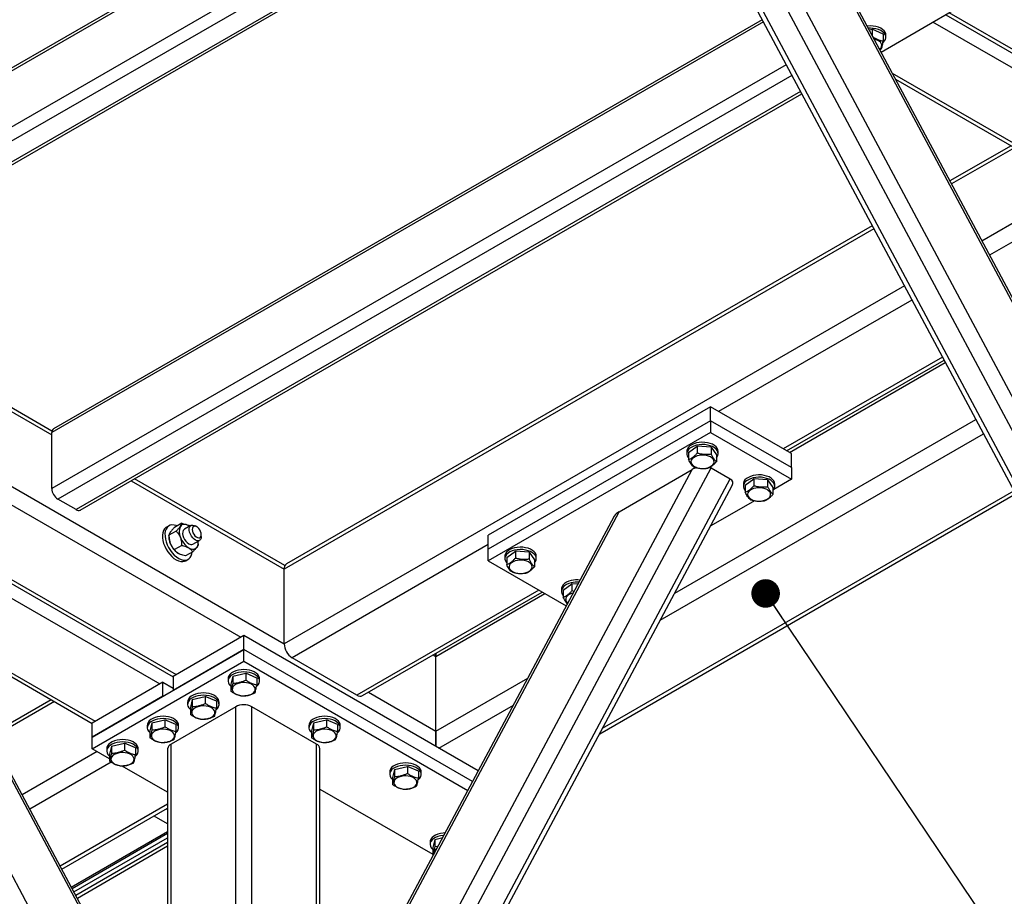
# Model space of a CAD drawing. Header units: millimetres. Extents: x 5 to 589, y 5 to 415.
# Tile 57 of 68: x 486 to 521, y 306 to 337. Entities that reach past the tile are written whole.
import ezdxf

# ---------------------------------------------------------------- set-up
doc = ezdxf.new("R2010")
doc.units = ezdxf.units.MM
doc.layers.add('NOTES', color=6, linetype='Continuous')
doc.layers.add('TRAIT-FORT', color=4, linetype='Continuous', lineweight=25)
doc.dimstyles.new('SLDDIMSTYLE4', dxfattribs={"dimtxt": 0.18, "dimasz": 1, "dimexe": 0, "dimexo": 0.0625, "dimgap": 0, "dimtad": 0, "dimtih": 1, "dimtoh": 1, "dimdec": 0, "dimrnd": 1e-09, "dimzin": 0, "dimdsep": 46, "dimtxsty": 'Standard', "dimblk1": 'DOT', "dimblk2": 'DOT', "dimsah": 1, "dimcen": 0.09, "dimadec": 0, "dimazin": 0, "dimtfac": 1, "dimtdec": 0, "dimtofl": 0, "dimtmove": 0, "dimatfit": 3, "dimldrblk": 'DOT', "dimfxl": 1, "dimfrac": 2, "dimtolj": 1, "dimtzin": 0, "dimarcsym": 0})

# ---------------------------------------------------------------- blocks, each defined once
blk = doc.blocks.new('_Dot')
at = {"color": 0, "linetype": 'ByBlock', "lineweight": -2}
blk.add_line((-0.5, 0), (-1, 0), dxfattribs=at)
at = {"color": 0, "linetype": 'ByBlock', "const_width": 0.5}
blk.add_lwpolyline([(-0.25, 0, 1), (0.25, 0, 1)], format="xyb", close=True, dxfattribs=at)

msp = doc.modelspace()

# ---------------------------------------------------------------- linework, layer by layer
at = {"layer": 'TRAIT-FORT', "color": 4, "linetype": 'Continuous', "lineweight": 25}
for p, q in [((439.777, 346.911), (495.521, 314.731)), ((441.958, 344.999), (494.001, 314.955)), ((501.202, 343.564), (475.722, 328.855)), ((501.114, 343.615), (475.784, 328.993)), ((502.899, 342.584), (475.722, 326.896)), ((503.323, 342.34), (475.934, 326.528)), ((503.96, 341.972), (476.571, 326.161)), ((476.721, 326.146), (504.048, 341.921)), ((525.838, 313.125), (511.342, 340.274)), ((526.121, 313.78), (512.004, 340.219)), ((525.166, 312.738), (510.671, 339.886)), ((510.6, 339.661), (524.936, 312.812)), ((526.121, 317.093), (514.562, 338.742)), ((526.069, 317.347), (514.729, 338.586)), ((516.407, 335.442), (519.138, 337.019)), ((518.668, 336.747), (525.219, 332.965)), ((525.326, 333.039), (518.785, 336.815)), ((512.29, 336.495), (487.389, 322.12)), ((512.249, 336.572), (487.451, 322.257)), ((524.76, 332.712), (518.219, 336.488)), ((515.995, 336.215), (516.095, 336.238)), ((516.095, 336.238), (516.095, 336.028)), ((516.482, 336.064), (516.095, 336.238)), ((516.482, 336.064), (516.482, 335.819)), ((516.577, 335.957), (516.577, 336.039)), ((516.414, 335.538), (516.367, 335.518)), ((513.09, 334.997), (487.389, 320.16)), ((513.29, 334.622), (487.601, 319.793)), ((522.497, 331.406), (516.809, 334.69)), ((516.913, 334.494), (522.391, 331.332)), ((513.59, 334.061), (488.238, 319.425)), ((488.388, 319.41), (513.631, 333.983)), ((520.954, 332.161), (518.817, 330.928)), ((521.071, 332.094), (518.873, 330.825)), ((522.568, 330.345), (519.939, 328.827)), ((523.056, 329.973), (520.206, 328.328)), ((516.155, 329.256), (495.521, 317.344)), ((516.1, 329.359), (495.604, 317.527)), ((478.497, 327.171), (487.389, 322.038)), ((487.394, 322.171), (478.614, 327.239)), ((517.222, 327.259), (495.521, 314.731)), ((517.488, 326.759), (510.724, 322.854)), ((518.555, 324.762), (512.987, 321.548)), ((513.104, 321.48), (518.61, 324.659)), ((513.198, 321.426), (518.654, 324.575)), ((510.441, 323.017), (502.663, 318.527)), ((510.441, 322.527), (510.441, 323.017)), ((513.269, 321.385), (510.441, 323.017)), ((510.441, 322.527), (502.663, 318.037)), ((509.186, 316.496), (519.721, 322.578)), ((513.269, 320.895), (510.441, 322.527)), ((510.441, 322.527), (510.441, 322.119)), ((487.389, 320.16), (487.389, 322.12)), ((510.441, 322.119), (502.663, 317.629)), ((508.682, 315.552), (519.987, 322.079)), ((510.441, 322.119), (513.269, 320.486)), ((509.608, 321.466), (509.608, 321.384)), ((509.672, 321.423), (509.974, 321.647)), ((509.974, 321.647), (509.974, 321.402)), ((510.46, 321.608), (509.974, 321.647)), ((510.46, 321.608), (510.46, 321.363)), ((510.46, 321.608), (510.644, 321.345)), ((510.708, 321.384), (510.708, 321.466)), ((509.672, 321.423), (509.672, 321.179)), ((510.644, 321.345), (510.644, 321.101)), ((513.269, 320.895), (513.269, 321.385)), ((492.533, 294.39), (478.417, 320.829)), ((495.68, 294.39), (509.797, 320.829)), ((495.963, 293.736), (510.459, 320.884)), ((507.239, 319.353), (509.797, 320.829)), ((510.459, 320.884), (511.13, 320.497)), ((513.269, 320.895), (513.269, 320.486)), ((490.164, 320.436), (495.521, 317.344)), ((495.546, 317.464), (490.282, 320.504)), ((496.635, 293.348), (511.13, 320.497)), ((511.652, 320.28), (511.953, 320.504)), ((511.953, 320.504), (511.953, 320.259)), ((512.439, 320.465), (511.953, 320.504)), ((512.439, 320.465), (512.439, 320.22)), ((512.439, 320.465), (512.624, 320.202)), ((513.269, 320.486), (512.654, 320.131)), ((496.865, 293.422), (511.201, 320.271)), ((506.665, 311.776), (521.054, 320.082)), ((511.588, 320.323), (511.588, 320.241)), ((511.652, 320.28), (511.652, 320.036)), ((512.624, 320.202), (512.624, 319.958)), ((512.688, 320.241), (512.688, 320.323)), ((488.238, 319.425), (487.601, 319.793)), ((506.561, 311.58), (521.109, 319.979)), ((511.973, 319.738), (510.446, 318.857)), ((492.533, 297.703), (480.974, 319.353)), ((492.481, 297.957), (481.141, 319.196)), ((495.68, 297.703), (507.239, 319.353)), ((507.072, 319.196), (495.732, 297.957)), ((491.489, 318.857), (491.4, 318.806)), ((491.934, 318.946), (491.684, 318.802)), ((492.26, 318.869), (492.03, 318.736)), ((492.214, 318.843), (492.18, 318.864)), ((492.463, 318.823), (492.41, 318.854)), ((491.74, 318.67), (491.49, 318.526)), ((491.49, 318.526), (491.49, 318.466)), ((492.622, 318.487), (492.622, 318.548)), ((502.663, 318.037), (502.663, 318.527)), ((491.934, 318.17), (491.684, 318.026)), ((492.33, 318.217), (492.56, 318.349)), ((492.516, 318.223), (492.516, 318.283)), ((502.663, 318.201), (495.804, 314.241)), ((502.663, 317.629), (502.663, 318.037)), ((492.322, 317.947), (492.072, 317.802)), ((492.075, 317.637), (492.164, 317.688)), ((503.244, 317.792), (503.244, 317.711)), ((503.308, 317.75), (503.61, 317.973)), ((503.308, 317.75), (503.308, 317.505)), ((503.61, 317.973), (503.61, 317.728)), ((504.096, 317.934), (503.61, 317.973)), ((504.096, 317.934), (504.096, 317.689)), ((504.096, 317.934), (504.28, 317.672)), ((504.28, 317.672), (504.28, 317.427)), ((504.344, 317.711), (504.344, 317.792)), ((485.08, 317.357), (491.632, 313.575)), ((485.197, 317.425), (491.738, 313.649)), ((495.521, 314.731), (495.521, 317.344)), ((502.663, 317.629), (505.394, 316.052)), ((484.632, 317.098), (491.172, 313.323)), ((505.224, 316.649), (505.224, 316.568)), ((505.288, 316.607), (505.589, 316.83)), ((505.589, 316.83), (505.589, 316.585)), ((505.8, 316.813), (505.589, 316.83)), ((504.43, 316.609), (498.067, 312.935)), ((498.267, 312.915), (504.548, 316.541)), ((500.824, 314.282), (504.642, 316.486)), ((505.288, 316.607), (505.288, 316.362)), ((505.667, 316.564), (505.589, 316.585)), ((483.221, 315.3), (488.91, 312.016)), ((483.326, 315.105), (488.803, 311.942)), ((494.107, 315.017), (491.632, 313.588)), ((494.107, 314.527), (494.107, 315.017)), ((502.312, 310.28), (494.107, 315.017)), ((488.803, 311.465), (494.107, 314.527)), ((494.107, 314.527), (491.632, 313.098)), ((502.112, 309.905), (494.107, 314.527)), ((494.107, 314.118), (494.107, 314.527)), ((498.067, 312.935), (495.804, 314.241)), ((500.73, 314.337), (500.824, 314.282)), ((500.824, 314.282), (500.824, 314.392)), ((500.824, 314.392), (500.824, 314.282)), ((500.824, 311.669), (500.824, 314.282)), ((488.803, 311.057), (494.107, 314.118)), ((494.107, 314.118), (501.945, 309.593)), ((491.632, 313.588), (491.632, 313.098)), ((493.72, 313.599), (493.652, 313.318)), ((493.72, 313.599), (494.174, 313.705)), ((493.72, 313.599), (493.72, 313.354)), ((494.174, 313.705), (494.174, 313.46)), ((494.561, 313.531), (494.174, 313.705)), ((494.561, 313.531), (494.561, 313.286)), ((500.824, 311.669), (504.047, 313.53)), ((491.278, 313.384), (488.803, 311.955)), ((491.278, 312.894), (491.278, 313.384)), ((491.278, 313.384), (491.632, 313.18)), ((493.557, 313.506), (493.557, 313.424)), ((493.652, 313.318), (493.652, 313.073)), ((494.657, 313.424), (494.657, 313.506)), ((491.278, 312.894), (488.803, 311.465)), ((492.305, 312.782), (492.76, 312.889)), ((492.76, 312.889), (492.76, 312.644)), ((493.147, 312.715), (492.76, 312.889)), ((498.467, 313.03), (500.824, 311.669)), ((487.367, 312.772), (485.23, 311.538)), ((487.484, 312.704), (485.285, 311.435)), ((493.824, 312.526), (491.561, 311.22)), ((492.143, 312.69), (492.143, 312.608)), ((492.305, 312.782), (492.238, 312.501)), ((492.238, 312.501), (492.238, 312.257)), ((492.305, 312.782), (492.305, 312.537)), ((493.147, 312.715), (493.147, 312.47)), ((493.243, 312.608), (493.243, 312.69)), ((493.824, 301.83), (493.824, 312.526)), ((496.652, 311.22), (494.39, 312.526)), ((494.39, 301.83), (494.39, 312.526)), ((500.93, 311.077), (503.543, 312.586)), ((488.803, 311.465), (488.803, 311.955)), ((490.728, 311.873), (490.728, 311.792)), ((490.891, 311.966), (490.824, 311.685)), ((490.891, 311.966), (491.346, 312.072)), ((490.891, 311.966), (490.891, 311.721)), ((491.346, 312.072), (491.346, 311.827)), ((491.733, 311.898), (491.346, 312.072)), ((491.733, 311.898), (491.733, 311.653)), ((491.828, 311.792), (491.828, 311.873)), ((496.385, 311.873), (496.385, 311.792)), ((496.548, 311.966), (496.48, 311.685)), ((496.548, 311.966), (497.003, 312.072)), ((496.548, 311.966), (496.548, 311.721)), ((497.003, 312.072), (497.003, 311.827)), ((497.39, 311.898), (497.003, 312.072)), ((497.39, 311.898), (497.39, 311.653)), ((497.485, 311.792), (497.485, 311.873)), ((488.803, 311.057), (488.803, 311.465)), ((490.824, 311.685), (490.824, 311.44)), ((496.48, 311.685), (496.48, 311.44)), ((500.824, 311.139), (500.824, 311.669)), ((500.824, 311.669), (500.824, 311.139)), ((489.477, 311.149), (489.409, 310.869)), ((489.477, 311.149), (489.932, 311.256)), ((489.477, 311.149), (489.477, 310.905)), ((489.932, 311.256), (489.932, 311.011)), ((490.319, 311.082), (489.932, 311.256)), ((491.561, 301.095), (491.561, 311.22)), ((496.652, 301.095), (496.652, 311.22)), ((488.98, 310.955), (486.352, 309.438)), ((489.409, 310.707), (488.803, 311.057)), ((489.314, 311.057), (489.314, 310.975)), ((489.409, 310.869), (489.409, 310.624)), ((490.319, 311.082), (490.319, 310.837)), ((490.414, 310.975), (490.414, 311.057)), ((491.444, 311.057), (491.444, 301.027)), ((496.77, 301.027), (496.77, 311.057)), ((489.468, 310.583), (486.618, 308.938)), ((491.444, 309.533), (489.852, 310.451)), ((499.376, 310.333), (499.831, 310.439)), ((499.831, 310.439), (499.831, 310.195)), ((500.218, 310.265), (499.831, 310.439)), ((499.214, 310.24), (499.214, 310.159)), ((499.376, 310.333), (499.309, 310.052)), ((499.376, 310.333), (499.376, 310.088)), ((500.218, 310.265), (500.218, 310.021)), ((500.314, 310.159), (500.314, 310.24)), ((499.309, 310.052), (499.309, 309.807)), ((496.77, 309.642), (500.723, 307.36)), ((491.444, 309.112), (487.684, 306.941)), ((487.74, 306.838), (491.444, 308.976)), ((491.444, 308.921), (491.396, 308.949)), ((491.444, 308.424), (490.966, 308.7)), ((488.073, 306.213), (491.444, 308.159)), ((488.098, 306.166), (491.444, 308.097)), ((488.165, 306.041), (491.444, 307.934)), ((491.444, 307.778), (488.229, 305.922)), ((500.628, 307.791), (500.628, 307.71)), ((500.791, 307.884), (500.723, 307.603)), ((500.791, 307.884), (501.067, 307.948)), ((500.791, 307.884), (500.791, 307.639)), ((491.444, 307.643), (488.284, 305.818)), ((500.723, 307.603), (500.723, 307.358)), ((500.744, 307.343), (500.723, 307.358)), ((500.791, 307.639), (500.904, 307.643))]:
    msp.add_line(p, q, dxfattribs=at)
at = {"layer": 'TRAIT-FORT', "color": 4, "linetype": 'Continuous', "lineweight": 25, "flags": 128}
for points in [[(516.577, 336.039), (516.573, 336.078), (516.552, 336.134), (516.514, 336.186), (516.461, 336.234), (516.394, 336.276), (516.315, 336.31), (516.226, 336.335), (516.132, 336.351), (516.033, 336.356), (515.935, 336.352), (515.922, 336.351)], [(516.475, 335.773), (516.483, 335.779), (516.53, 335.829), (516.562, 335.883), (516.576, 335.939), (516.573, 335.996), (516.552, 336.052), (516.514, 336.105), (516.461, 336.152), (516.394, 336.194), (516.315, 336.228), (516.226, 336.253), (516.132, 336.269), (516.033, 336.275), (515.964, 336.273)], [(516.357, 335.537), (516.37, 335.548), (516.407, 335.592), (516.427, 335.639), (516.43, 335.688), (516.415, 335.736), (516.383, 335.781), (516.336, 335.822), (516.275, 335.855), (516.203, 335.881), (516.168, 335.89)], [(509.948, 321.759), (509.86, 321.733), (509.783, 321.698), (509.717, 321.656), (509.665, 321.607), (509.63, 321.554), (509.611, 321.498), (509.608, 321.466)], [(509.948, 321.678), (509.86, 321.651), (509.783, 321.616), (509.717, 321.574), (509.665, 321.526), (509.63, 321.472), (509.611, 321.417), (509.61, 321.36), (509.626, 321.304), (509.66, 321.25), (509.672, 321.236)], [(510.708, 321.466), (510.7, 321.519), (510.675, 321.574), (510.633, 321.626), (510.576, 321.672), (510.506, 321.712), (510.424, 321.744), (510.334, 321.767), (510.238, 321.78), (510.14, 321.783), (510.042, 321.776), (509.948, 321.759)], [(510.644, 321.236), (510.671, 321.269), (510.698, 321.324), (510.708, 321.381), (510.7, 321.437), (510.675, 321.493), (510.633, 321.544), (510.576, 321.591), (510.506, 321.63), (510.424, 321.662), (510.334, 321.685), (510.238, 321.699), (510.14, 321.702), (510.042, 321.695), (509.948, 321.678)], [(509.84, 321.242), (509.795, 321.2), (509.766, 321.155), (509.755, 321.106), (509.761, 321.058), (509.784, 321.011), (509.824, 320.968), (509.878, 320.931), (509.945, 320.901), (510.021, 320.879), (510.103, 320.868), (510.187, 320.866), (510.27, 320.875), (510.348, 320.893), (510.418, 320.92), (510.477, 320.955), (510.521, 320.997), (510.55, 321.043), (510.562, 321.091), (510.556, 321.139), (510.532, 321.186), (510.492, 321.229), (510.438, 321.267), (510.371, 321.297), (510.296, 321.318), (510.214, 321.33), (510.129, 321.331), (510.046, 321.323), (509.968, 321.304), (509.898, 321.277), (509.84, 321.242)], [(511.928, 320.616), (511.84, 320.59), (511.763, 320.555), (511.697, 320.513), (511.645, 320.464), (511.61, 320.411), (511.591, 320.355), (511.588, 320.323)], [(511.928, 320.535), (511.84, 320.508), (511.763, 320.473), (511.697, 320.431), (511.645, 320.383), (511.61, 320.329), (511.591, 320.274), (511.59, 320.217), (511.606, 320.161), (511.64, 320.107), (511.652, 320.093)], [(512.688, 320.323), (512.68, 320.376), (512.655, 320.431), (512.613, 320.483), (512.556, 320.529), (512.486, 320.569), (512.404, 320.601), (512.314, 320.624), (512.218, 320.637), (512.12, 320.64), (512.022, 320.633), (511.928, 320.616)], [(512.624, 320.093), (512.651, 320.126), (512.678, 320.181), (512.688, 320.238), (512.68, 320.295), (512.655, 320.35), (512.613, 320.401), (512.556, 320.448), (512.486, 320.487), (512.404, 320.519), (512.314, 320.542), (512.218, 320.556), (512.12, 320.559), (512.022, 320.552), (511.928, 320.535)], [(511.819, 320.099), (511.775, 320.058), (511.746, 320.012), (511.734, 319.963), (511.74, 319.915), (511.764, 319.868), (511.804, 319.825), (511.858, 319.788), (511.925, 319.758), (512.001, 319.737), (512.082, 319.725), (512.167, 319.723), (512.25, 319.732), (512.328, 319.75), (512.398, 319.777), (512.457, 319.812), (512.501, 319.854), (512.53, 319.9), (512.542, 319.948), (512.535, 319.997), (512.512, 320.043), (512.472, 320.086), (512.418, 320.124), (512.351, 320.154), (512.275, 320.175), (512.194, 320.187), (512.109, 320.188), (512.026, 320.18), (511.948, 320.161), (511.878, 320.134), (511.819, 320.099)], [(491.4, 318.806), (491.383, 318.794), (491.335, 318.749), (491.298, 318.69), (491.274, 318.618), (491.262, 318.535), (491.263, 318.443), (491.277, 318.345), (491.303, 318.244), (491.342, 318.143), (491.391, 318.043), (491.45, 317.948), (491.516, 317.861), (491.589, 317.784), (491.665, 317.718), (491.744, 317.667), (491.823, 317.63), (491.899, 317.61), (491.971, 317.606), (492.036, 317.619), (492.075, 317.637)], [(491.771, 318.852), (491.742, 318.864), (491.666, 318.884), (491.594, 318.888), (491.528, 318.875), (491.471, 318.845), (491.423, 318.8), (491.387, 318.741), (491.362, 318.669), (491.35, 318.586), (491.351, 318.494), (491.365, 318.396), (491.392, 318.295), (491.43, 318.194), (491.479, 318.094), (491.538, 317.999), (491.605, 317.912), (491.677, 317.835), (491.754, 317.769), (491.833, 317.718), (491.911, 317.681), (491.987, 317.661), (492.059, 317.657), (492.124, 317.67), (492.182, 317.699), (492.229, 317.744), (492.266, 317.804), (492.291, 317.876), (492.3, 317.934)], [(492.18, 318.864), (492.136, 318.886), (492.093, 318.901), (492.051, 318.909), (492.012, 318.909), (491.975, 318.902), (491.942, 318.888), (491.913, 318.866), (491.889, 318.838)], [(492.03, 318.736), (492.016, 318.727), (491.988, 318.692), (491.972, 318.643), (491.968, 318.583), (491.978, 318.517), (492.001, 318.449), (492.035, 318.382), (492.078, 318.321), (492.127, 318.27), (492.18, 318.231)], [(492.622, 318.487), (492.615, 318.43), (492.596, 318.384), (492.564, 318.352), (492.523, 318.337), (492.475, 318.338), (492.423, 318.357), (492.37, 318.391), (492.319, 318.44), (492.274, 318.498), (492.238, 318.564), (492.212, 318.633), (492.199, 318.7), (492.199, 318.761), (492.212, 318.813), (492.238, 318.852), (492.274, 318.876), (492.319, 318.883), (492.37, 318.873), (492.41, 318.854)], [(492.622, 318.548), (492.615, 318.603), (492.597, 318.662), (492.567, 318.718), (492.529, 318.769), (492.485, 318.808), (492.44, 318.835), (492.397, 318.845), (492.359, 318.839), (492.329, 318.816), (492.31, 318.78), (492.304, 318.732), (492.31, 318.676), (492.329, 318.618), (492.359, 318.561), (492.397, 318.511), (492.44, 318.471), (492.485, 318.445), (492.529, 318.434), (492.567, 318.441), (492.597, 318.463), (492.615, 318.5), (492.622, 318.548)], [(492.18, 318.089), (492.224, 318.067), (492.267, 318.052), (492.308, 318.044), (492.348, 318.044), (492.384, 318.051), (492.417, 318.065), (492.446, 318.086), (492.471, 318.115)], [(503.584, 318.086), (503.496, 318.059), (503.419, 318.024), (503.353, 317.982), (503.301, 317.933), (503.266, 317.88), (503.247, 317.824), (503.244, 317.792)], [(504.344, 317.792), (504.336, 317.845), (504.311, 317.9), (504.27, 317.952), (504.212, 317.998), (504.142, 318.038), (504.06, 318.07), (503.97, 318.093), (503.874, 318.106), (503.776, 318.11), (503.678, 318.103), (503.584, 318.086)], [(504.28, 317.562), (504.307, 317.596), (504.334, 317.65), (504.344, 317.707), (504.336, 317.764), (504.311, 317.819), (504.27, 317.87), (504.212, 317.917), (504.142, 317.957), (504.06, 317.988), (503.97, 318.011), (503.874, 318.025), (503.776, 318.028), (503.678, 318.021), (503.584, 318.004)], [(503.584, 318.004), (503.496, 317.978), (503.419, 317.943), (503.353, 317.9), (503.301, 317.852), (503.266, 317.799), (503.247, 317.743), (503.246, 317.686), (503.262, 317.63), (503.296, 317.576), (503.308, 317.562)], [(503.476, 317.568), (503.431, 317.527), (503.402, 317.481), (503.391, 317.433), (503.397, 317.384), (503.42, 317.337), (503.46, 317.294), (503.514, 317.257), (503.581, 317.227), (503.657, 317.206), (503.739, 317.194), (503.823, 317.192), (503.906, 317.201), (503.984, 317.219), (504.054, 317.246), (504.113, 317.282), (504.157, 317.323), (504.186, 317.369), (504.198, 317.417), (504.192, 317.466), (504.168, 317.512), (504.128, 317.555), (504.074, 317.593), (504.008, 317.623), (503.932, 317.644), (503.85, 317.656), (503.765, 317.657), (503.682, 317.649), (503.604, 317.63), (503.534, 317.603), (503.476, 317.568)], [(505.564, 316.943), (505.476, 316.916), (505.399, 316.881), (505.333, 316.839), (505.281, 316.79), (505.246, 316.737), (505.227, 316.681), (505.224, 316.649)], [(505.564, 316.861), (505.476, 316.835), (505.399, 316.8), (505.333, 316.757), (505.281, 316.709), (505.246, 316.656), (505.227, 316.6), (505.226, 316.543), (505.242, 316.487), (505.276, 316.433), (505.288, 316.419)], [(494.657, 313.506), (494.653, 313.545), (494.632, 313.601), (494.594, 313.653), (494.541, 313.701), (494.473, 313.743), (494.394, 313.777), (494.306, 313.802), (494.211, 313.818), (494.113, 313.824), (494.015, 313.819), (493.92, 313.805), (493.83, 313.781), (493.75, 313.748), (493.681, 313.707), (493.626, 313.66), (493.586, 313.608), (493.563, 313.552), (493.557, 313.506)], [(494.554, 313.24), (494.562, 313.246), (494.61, 313.296), (494.642, 313.35), (494.656, 313.407), (494.653, 313.463), (494.632, 313.519), (494.594, 313.572), (494.541, 313.62), (494.473, 313.661), (494.394, 313.695), (494.306, 313.72), (494.211, 313.736), (494.113, 313.742), (494.015, 313.737), (493.92, 313.723), (493.83, 313.699), (493.75, 313.666), (493.681, 313.625), (493.626, 313.578), (493.586, 313.526), (493.563, 313.471), (493.557, 313.414), (493.569, 313.357), (493.599, 313.303), (493.599, 313.303)], [(493.599, 313.303), (493.644, 313.253), (493.652, 313.246)], [(493.859, 312.955), (493.93, 312.929), (494.01, 312.912), (494.093, 312.906), (494.178, 312.909), (494.259, 312.923), (494.333, 312.946), (494.398, 312.977), (494.45, 313.015), (494.486, 313.059), (494.507, 313.107), (494.509, 313.155), (494.495, 313.203), (494.463, 313.248), (494.416, 313.289), (494.355, 313.323), (494.283, 313.348), (494.204, 313.365), (494.12, 313.372), (494.036, 313.368), (493.955, 313.355), (493.88, 313.332), (493.816, 313.3), (493.764, 313.262), (493.727, 313.218), (493.707, 313.171), (493.704, 313.122), (493.719, 313.074), (493.751, 313.029), (493.798, 312.989), (493.859, 312.955)], [(493.243, 312.69), (493.238, 312.729), (493.218, 312.784), (493.18, 312.837), (493.127, 312.885), (493.059, 312.926), (492.98, 312.96), (492.892, 312.986), (492.797, 313.001), (492.699, 313.007), (492.601, 313.003), (492.505, 312.988), (492.416, 312.964), (492.336, 312.931), (492.267, 312.891), (492.211, 312.843), (492.171, 312.791), (492.148, 312.736), (492.143, 312.69)], [(493.14, 312.423), (493.148, 312.43), (493.196, 312.48), (493.227, 312.534), (493.242, 312.59), (493.238, 312.647), (493.218, 312.703), (493.18, 312.755), (493.127, 312.803), (493.059, 312.845), (492.98, 312.879), (492.892, 312.904), (492.797, 312.92), (492.699, 312.926), (492.601, 312.921), (492.505, 312.907), (492.416, 312.882), (492.336, 312.85), (492.267, 312.809), (492.211, 312.762), (492.171, 312.71), (492.148, 312.654), (492.143, 312.597), (492.155, 312.541), (492.184, 312.487), (492.184, 312.487)], [(492.445, 312.138), (492.516, 312.113), (492.596, 312.096), (492.679, 312.089), (492.763, 312.093), (492.844, 312.106), (492.919, 312.129), (492.983, 312.161), (493.035, 312.199), (493.072, 312.243), (493.092, 312.29), (493.095, 312.339), (493.08, 312.387), (493.049, 312.432), (493.001, 312.472), (492.941, 312.506), (492.869, 312.532), (492.79, 312.549), (492.706, 312.555), (492.622, 312.552), (492.541, 312.538), (492.466, 312.515), (492.402, 312.484), (492.35, 312.445), (492.313, 312.402), (492.293, 312.354), (492.29, 312.306), (492.305, 312.258), (492.336, 312.212), (492.384, 312.172), (492.445, 312.138)], [(491.828, 311.873), (491.824, 311.912), (491.803, 311.968), (491.766, 312.02), (491.712, 312.068), (491.645, 312.11), (491.566, 312.144), (491.478, 312.169), (491.383, 312.185), (491.285, 312.191), (491.186, 312.186), (491.091, 312.172), (491.002, 312.148), (490.921, 312.115), (490.852, 312.074), (490.797, 312.027), (490.757, 311.975), (490.734, 311.92), (490.728, 311.873)], [(492.184, 312.487), (492.23, 312.436), (492.238, 312.429)], [(497.485, 311.873), (497.481, 311.912), (497.46, 311.968), (497.423, 312.02), (497.369, 312.068), (497.302, 312.11), (497.223, 312.144), (497.134, 312.169), (497.04, 312.185), (496.942, 312.191), (496.843, 312.186), (496.748, 312.172), (496.659, 312.148), (496.578, 312.115), (496.509, 312.074), (496.454, 312.027), (496.414, 311.975), (496.391, 311.92), (496.385, 311.873)], [(491.726, 311.607), (491.734, 311.614), (491.782, 311.663), (491.813, 311.717), (491.827, 311.774), (491.824, 311.831), (491.803, 311.886), (491.766, 311.939), (491.712, 311.987), (491.645, 312.028), (491.566, 312.062), (491.478, 312.088), (491.383, 312.103), (491.285, 312.109), (491.186, 312.105), (491.091, 312.09), (491.002, 312.066), (490.921, 312.033), (490.852, 311.992), (490.797, 311.945), (490.757, 311.893), (490.734, 311.838), (490.729, 311.781), (490.741, 311.725), (490.77, 311.67), (490.77, 311.67)], [(497.383, 311.607), (497.391, 311.614), (497.438, 311.663), (497.47, 311.717), (497.484, 311.774), (497.481, 311.831), (497.46, 311.886), (497.423, 311.939), (497.369, 311.987), (497.302, 312.028), (497.223, 312.062), (497.134, 312.088), (497.04, 312.103), (496.942, 312.109), (496.843, 312.105), (496.748, 312.09), (496.659, 312.066), (496.578, 312.033), (496.509, 311.992), (496.454, 311.945), (496.414, 311.893), (496.391, 311.838), (496.386, 311.781), (496.398, 311.725), (496.427, 311.67), (496.427, 311.67)], [(490.77, 311.67), (490.816, 311.62), (490.824, 311.613)], [(491.03, 311.322), (491.102, 311.296), (491.181, 311.28), (491.265, 311.273), (491.349, 311.276), (491.43, 311.29), (491.505, 311.313), (491.569, 311.344), (491.621, 311.383), (491.658, 311.426), (491.678, 311.474), (491.681, 311.522), (491.666, 311.57), (491.635, 311.616), (491.587, 311.656), (491.526, 311.69), (491.455, 311.716), (491.375, 311.732), (491.292, 311.739), (491.208, 311.735), (491.126, 311.722), (491.052, 311.699), (490.987, 311.667), (490.936, 311.629), (490.899, 311.585), (490.878, 311.538), (490.876, 311.489), (490.89, 311.441), (490.922, 311.396), (490.969, 311.356), (491.03, 311.322)], [(496.427, 311.67), (496.473, 311.62), (496.48, 311.613)], [(496.687, 311.322), (496.759, 311.296), (496.838, 311.28), (496.922, 311.273), (497.006, 311.276), (497.087, 311.29), (497.162, 311.313), (497.226, 311.344), (497.278, 311.383), (497.315, 311.426), (497.335, 311.474), (497.338, 311.522), (497.323, 311.57), (497.291, 311.616), (497.244, 311.656), (497.183, 311.69), (497.112, 311.716), (497.032, 311.732), (496.949, 311.739), (496.864, 311.735), (496.783, 311.722), (496.709, 311.699), (496.644, 311.667), (496.592, 311.629), (496.556, 311.585), (496.535, 311.538), (496.532, 311.489), (496.547, 311.441), (496.579, 311.396), (496.626, 311.356), (496.687, 311.322)], [(490.414, 311.057), (490.41, 311.096), (490.389, 311.151), (490.351, 311.204), (490.298, 311.252), (490.231, 311.294), (490.152, 311.328), (490.063, 311.353), (489.969, 311.369), (489.871, 311.374), (489.772, 311.37), (489.677, 311.355), (489.588, 311.331), (489.507, 311.298), (489.438, 311.258), (489.383, 311.211), (489.343, 311.158), (489.32, 311.103), (489.314, 311.057)], [(490.312, 310.791), (490.32, 310.797), (490.367, 310.847), (490.399, 310.901), (490.413, 310.957), (490.41, 311.014), (490.389, 311.07), (490.351, 311.122), (490.298, 311.17), (490.231, 311.212), (490.152, 311.246), (490.063, 311.271), (489.969, 311.287), (489.871, 311.293), (489.772, 311.288), (489.677, 311.274), (489.588, 311.25), (489.507, 311.217), (489.438, 311.176), (489.383, 311.129), (489.343, 311.077), (489.32, 311.021), (489.314, 310.965), (489.327, 310.908), (489.356, 310.854), (489.356, 310.854)], [(489.356, 310.854), (489.402, 310.803), (489.409, 310.797)], [(489.616, 310.506), (489.688, 310.48), (489.767, 310.463), (489.851, 310.456), (489.935, 310.46), (490.016, 310.473), (490.09, 310.496), (490.155, 310.528), (490.207, 310.566), (490.244, 310.61), (490.264, 310.657), (490.267, 310.706), (490.252, 310.754), (490.22, 310.799), (490.173, 310.84), (490.112, 310.873), (490.041, 310.899), (489.961, 310.916), (489.878, 310.922), (489.793, 310.919), (489.712, 310.905), (489.638, 310.882), (489.573, 310.851), (489.521, 310.813), (489.485, 310.769), (489.464, 310.721), (489.461, 310.673), (489.476, 310.625), (489.508, 310.58), (489.555, 310.539), (489.616, 310.506)], [(500.314, 310.24), (500.309, 310.279), (500.289, 310.335), (500.251, 310.388), (500.198, 310.436), (500.13, 310.477), (500.051, 310.511), (499.963, 310.536), (499.868, 310.552), (499.77, 310.558), (499.672, 310.554), (499.576, 310.539), (499.487, 310.515), (499.407, 310.482), (499.338, 310.441), (499.282, 310.394), (499.243, 310.342), (499.219, 310.287), (499.214, 310.24)], [(500.211, 309.974), (500.219, 309.981), (500.267, 310.031), (500.298, 310.085), (500.313, 310.141), (500.309, 310.198), (500.289, 310.253), (500.251, 310.306), (500.198, 310.354), (500.13, 310.395), (500.051, 310.429), (499.963, 310.455), (499.868, 310.471), (499.77, 310.476), (499.672, 310.472), (499.576, 310.457), (499.487, 310.433), (499.407, 310.4), (499.338, 310.36), (499.282, 310.313), (499.243, 310.26), (499.219, 310.205), (499.214, 310.148), (499.226, 310.092), (499.255, 310.037), (499.255, 310.037)], [(499.516, 309.689), (499.587, 309.663), (499.667, 309.647), (499.75, 309.64), (499.834, 309.644), (499.915, 309.657), (499.99, 309.68), (500.055, 309.711), (500.106, 309.75), (500.143, 309.794), (500.164, 309.841), (500.166, 309.89), (500.152, 309.938), (500.12, 309.983), (500.072, 310.023), (500.012, 310.057), (499.94, 310.083), (499.861, 310.099), (499.777, 310.106), (499.693, 310.103), (499.612, 310.089), (499.537, 310.066), (499.473, 310.035), (499.421, 309.996), (499.384, 309.952), (499.364, 309.905), (499.361, 309.856), (499.376, 309.808), (499.407, 309.763), (499.455, 309.723), (499.516, 309.689)], [(499.255, 310.037), (499.301, 309.987), (499.309, 309.98)], [(501.152, 308.108), (501.086, 308.104), (500.991, 308.09), (500.901, 308.066), (500.821, 308.033), (500.752, 307.992), (500.697, 307.945), (500.657, 307.893), (500.634, 307.838), (500.628, 307.791)], [(501.108, 308.024), (501.086, 308.023), (500.991, 308.008), (500.901, 307.984), (500.821, 307.951), (500.752, 307.91), (500.697, 307.863), (500.657, 307.811), (500.634, 307.756), (500.628, 307.699), (500.64, 307.643), (500.67, 307.588)], [(500.67, 307.588), (500.715, 307.538), (500.723, 307.531)]]:
    msp.add_lwpolyline(points, dxfattribs=at)
at = {"layer": 'TRAIT-FORT', "color": 4, "linetype": 'Continuous', "lineweight": 25}
for centre, radius, start, end in [((487.532, 322.138), 0.144, 124.0564, 187.2558), ((487.85, 320.181), 0.461, 182.6055, 237.3945), ((488.326, 319.548), 0.151, 234.3824, 294.3071), ((492.277, 318.644), 0.434, 153.4364, 206.5636), ((492.109, 318.478), 0.618, 181.1082, 202.0212), ((492.573, 318.702), 0.729, 200.2271, 237.362), ((492.22, 318.498), 0.729, 200.2271, 237.362), ((492.267, 318.347), 0.144, 232.8951, 295.7945), ((492.193, 318.281), 0.324, 329.0985, 7.4399), ((495.711, 317.368), 0.192, 124.0564, 187.2558), ((505.774, 316.037), 0.93, 83.5444, 103.0935), ((505.774, 315.96), 0.925, 86.0609, 103.1342), ((505.541, 316.283), 0.166, 120.8784, 234.6043), ((505.724, 316.038), 0.471, 101.142, 124.768), ((496.135, 314.759), 0.615, 182.6055, 237.3945), ((498.184, 313.098), 0.201, 234.3824, 294.3071), ((494.107, 311.981), 0.615, 62.6097, 117.3903), ((491.644, 311.037), 0.201, 114.3747, 174.3052), ((496.569, 311.037), 0.201, 5.6948, 65.6253), ((500.95, 307.418), 0.175, 118.8055, 184.9956)]:
    msp.add_arc(centre, radius, start, end, dxfattribs=at)
for centre, start_param, end_param in [((510.08, 320.666), 1.741161, 2.088584), ((510.08, 320.666), 0.517788, 0.674161), ((510.751, 320.278), 5.84647, 6.800973), ((507.522, 319.189), 2.088584, 2.704878)]:
    msp.add_ellipse(centre, major_axis=(0.469, 0.109), ratio=0.5331, start_param=start_param, end_param=end_param, dxfattribs=at)
for points, knots in [([(516.482, 335.819), (516.457, 335.823), (516.409, 335.832), (516.326, 335.857), (516.233, 335.9), (516.163, 335.943), (516.128, 335.969), (516.125, 335.971)], [0, 0, 0, 0, 0.208464, 0.418942, 0.692507, 0.973464, 1, 1, 1, 1]), ([(516.414, 335.538), (516.42, 335.554), (516.432, 335.585), (516.45, 335.651), (516.466, 335.731), (516.477, 335.789), (516.482, 335.819)], [0, 0, 0, 0, 0.264605, 0.534948, 0.765343, 1, 1, 1, 1]), ([(509.672, 321.179), (509.71, 321.195), (509.774, 321.221), (509.866, 321.291), (509.928, 321.351), (509.963, 321.391), (509.974, 321.402)], [0, 0, 0, 0, 0.385549, 0.637642, 0.896546, 1, 1, 1, 1]), ([(509.857, 320.916), (509.841, 320.93), (509.808, 320.958), (509.76, 321.02), (509.714, 321.094), (509.686, 321.15), (509.672, 321.179)], [0, 0, 0, 0, 0.264605, 0.534948, 0.765343, 1, 1, 1, 1]), ([(510.46, 321.363), (510.417, 321.358), (510.332, 321.346), (510.206, 321.35), (510.085, 321.369), (510.011, 321.391), (509.974, 321.402)], [0, 0, 0, 0, 0.264605, 0.534948, 0.765343, 1, 1, 1, 1]), ([(510.46, 321.363), (510.476, 321.331), (510.508, 321.267), (510.556, 321.192), (510.602, 321.137), (510.63, 321.113), (510.644, 321.101)], [0, 0, 0, 0, 0.264605, 0.534948, 0.765343, 1, 1, 1, 1]), ([(509.857, 320.916), (509.899, 320.904), (509.984, 320.879), (510.11, 320.862), (510.231, 320.862), (510.305, 320.872), (510.343, 320.877)], [0, 0, 0, 0, 0.264605, 0.534948, 0.765343, 1, 1, 1, 1]), ([(510.343, 320.877), (510.362, 320.885), (510.4, 320.899), (510.464, 320.935), (510.536, 320.99), (510.598, 321.05), (510.634, 321.089), (510.644, 321.101)], [0, 0, 0, 0, 0.192004, 0.385862, 0.637826, 0.896599, 1, 1, 1, 1]), ([(511.652, 320.036), (511.69, 320.052), (511.754, 320.078), (511.846, 320.148), (511.908, 320.208), (511.943, 320.248), (511.953, 320.259)], [0, 0, 0, 0, 0.385549, 0.637642, 0.896546, 1, 1, 1, 1]), ([(512.439, 320.22), (512.397, 320.215), (512.312, 320.203), (512.186, 320.207), (512.065, 320.226), (511.991, 320.248), (511.953, 320.259)], [0, 0, 0, 0, 0.264605, 0.534948, 0.765343, 1, 1, 1, 1]), ([(512.439, 320.22), (512.456, 320.188), (512.488, 320.124), (512.536, 320.049), (512.582, 319.994), (512.61, 319.97), (512.624, 319.958)], [0, 0, 0, 0, 0.264605, 0.534948, 0.765343, 1, 1, 1, 1]), ([(511.836, 319.773), (511.82, 319.787), (511.788, 319.815), (511.74, 319.877), (511.694, 319.952), (511.666, 320.007), (511.652, 320.036)], [0, 0, 0, 0, 0.264605, 0.534948, 0.765343, 1, 1, 1, 1]), ([(511.836, 319.773), (511.879, 319.761), (511.964, 319.736), (512.09, 319.719), (512.211, 319.719), (512.285, 319.729), (512.323, 319.734)], [0, 0, 0, 0, 0.264605, 0.534948, 0.765343, 1, 1, 1, 1]), ([(512.323, 319.734), (512.342, 319.742), (512.38, 319.756), (512.444, 319.792), (512.516, 319.847), (512.578, 319.907), (512.614, 319.946), (512.624, 319.958)], [0, 0, 0, 0, 0.192004, 0.385862, 0.637826, 0.896599, 1, 1, 1, 1]), ([(491.684, 318.802), (491.659, 318.776), (491.607, 318.724), (491.56, 318.668), (491.54, 318.64), (491.535, 318.634)], [0, 0, 0, 0, 0.4323851, 0.8795539, 1, 1, 1, 1]), ([(491.74, 318.67), (491.766, 318.696), (491.817, 318.749), (491.865, 318.805), (491.885, 318.832), (491.889, 318.838)], [0, 0, 0, 0, 0.4323851, 0.8795539, 1, 1, 1, 1]), ([(491.889, 318.838), (491.903, 318.861), (491.931, 318.906), (491.933, 318.933), (491.934, 318.946)], [0, 0, 0, 0, 0.504, 1, 1, 1, 1]), ([(491.934, 318.946), (491.955, 318.942), (492.008, 318.931), (492.09, 318.907), (492.149, 318.882), (492.177, 318.866), (492.18, 318.864)], [0, 0, 0, 0, 0.237039, 0.589019, 0.951631, 1, 1, 1, 1]), ([(491.535, 318.634), (491.521, 318.612), (491.494, 318.567), (491.491, 318.54), (491.49, 318.526)], [0, 0, 0, 0, 0.504, 1, 1, 1, 1]), ([(491.535, 318.246), (491.521, 318.292), (491.494, 318.383), (491.491, 318.479), (491.49, 318.526)], [0, 0, 0, 0, 0.504, 1, 1, 1, 1]), ([(491.74, 318.67), (491.753, 318.657), (491.779, 318.63), (491.815, 318.586), (491.848, 318.536), (491.87, 318.495), (491.883, 318.466), (491.887, 318.456), (491.889, 318.45)], [0, 0, 0, 0, 0.215513, 0.432218, 0.654444, 0.879671, 0.939796, 1, 1, 1, 1]), ([(491.889, 318.45), (491.903, 318.405), (491.931, 318.314), (491.933, 318.218), (491.934, 318.17)], [0, 0, 0, 0, 0.504, 1, 1, 1, 1]), ([(491.684, 318.026), (491.659, 318.054), (491.607, 318.109), (491.56, 318.187), (491.54, 318.236), (491.535, 318.246)], [0, 0, 0, 0, 0.432385, 0.879554, 1, 1, 1, 1]), ([(491.826, 317.884), (491.823, 317.886), (491.796, 317.902), (491.752, 317.936), (491.711, 317.983), (491.692, 318.014), (491.684, 318.026)], [0, 0, 0, 0, 0.048369, 0.39933, 0.762965, 1, 1, 1, 1]), ([(491.934, 318.17), (491.955, 318.166), (492.008, 318.155), (492.09, 318.132), (492.149, 318.106), (492.177, 318.09), (492.18, 318.089)], [0, 0, 0, 0, 0.237039, 0.589019, 0.951631, 1, 1, 1, 1]), ([(492.18, 318.089), (492.2, 318.076), (492.24, 318.05), (492.278, 318.01), (492.304, 317.976), (492.316, 317.956), (492.322, 317.947)], [0, 0, 0, 0, 0.309932, 0.629427, 0.814308, 1, 1, 1, 1]), ([(492.471, 318.115), (492.451, 318.089), (492.411, 318.037), (492.351, 317.977), (492.322, 317.947)], [0, 0, 0, 0, 0.504, 1, 1, 1, 1]), ([(492.516, 318.223), (492.515, 318.211), (492.512, 318.186), (492.493, 318.147), (492.475, 318.12), (492.471, 318.115)], [0, 0, 0, 0, 0.432385, 0.879554, 1, 1, 1, 1]), ([(492.072, 317.802), (492.039, 317.81), (491.978, 317.823), (491.894, 317.85), (491.849, 317.873), (491.826, 317.884)], [0, 0, 0, 0, 0.370457, 0.681018, 1, 1, 1, 1]), ([(503.308, 317.505), (503.346, 317.521), (503.41, 317.547), (503.502, 317.617), (503.564, 317.678), (503.599, 317.717), (503.61, 317.728)], [0, 0, 0, 0, 0.385549, 0.637642, 0.896546, 1, 1, 1, 1]), ([(504.096, 317.689), (504.053, 317.684), (503.968, 317.673), (503.842, 317.676), (503.721, 317.695), (503.647, 317.717), (503.61, 317.728)], [0, 0, 0, 0, 0.264605, 0.534948, 0.765343, 1, 1, 1, 1]), ([(504.096, 317.689), (504.112, 317.658), (504.144, 317.593), (504.192, 317.519), (504.238, 317.463), (504.266, 317.439), (504.28, 317.427)], [0, 0, 0, 0, 0.264605, 0.534948, 0.765343, 1, 1, 1, 1]), ([(503.493, 317.242), (503.477, 317.256), (503.444, 317.284), (503.396, 317.346), (503.35, 317.421), (503.322, 317.477), (503.308, 317.505)], [0, 0, 0, 0, 0.264605, 0.534948, 0.765343, 1, 1, 1, 1]), ([(503.979, 317.203), (503.998, 317.211), (504.036, 317.225), (504.1, 317.262), (504.172, 317.316), (504.234, 317.376), (504.27, 317.416), (504.28, 317.427)], [0, 0, 0, 0, 0.192004, 0.385862, 0.637826, 0.896599, 1, 1, 1, 1]), ([(503.493, 317.242), (503.535, 317.23), (503.62, 317.205), (503.746, 317.188), (503.867, 317.188), (503.941, 317.198), (503.979, 317.203)], [0, 0, 0, 0, 0.264605, 0.534948, 0.765343, 1, 1, 1, 1]), ([(505.288, 316.362), (505.326, 316.378), (505.39, 316.404), (505.482, 316.475), (505.544, 316.535), (505.579, 316.574), (505.589, 316.585)], [0, 0, 0, 0, 0.385549, 0.637642, 0.896546, 1, 1, 1, 1]), ([(505.437, 316.133), (505.433, 316.137), (505.412, 316.155), (505.376, 316.203), (505.33, 316.278), (505.302, 316.334), (505.288, 316.362)], [0, 0, 0, 0, 0.085804, 0.421877, 0.70829, 1, 1, 1, 1]), ([(493.72, 313.354), (493.714, 313.32), (493.702, 313.253), (493.684, 313.174), (493.668, 313.113), (493.657, 313.087), (493.652, 313.073)], [0, 0, 0, 0, 0.264605, 0.534948, 0.765343, 1, 1, 1, 1]), ([(493.72, 313.354), (493.759, 313.354), (493.839, 313.355), (493.957, 313.376), (494.07, 313.412), (494.139, 313.444), (494.174, 313.46)], [0, 0, 0, 0, 0.264605, 0.534948, 0.765343, 1, 1, 1, 1]), ([(494.561, 313.286), (494.537, 313.29), (494.488, 313.299), (494.405, 313.324), (494.313, 313.367), (494.233, 313.417), (494.187, 313.451), (494.174, 313.46)], [0, 0, 0, 0, 0.192004, 0.385862, 0.637826, 0.896599, 1, 1, 1, 1]), ([(494.494, 313.006), (494.5, 313.021), (494.512, 313.052), (494.529, 313.118), (494.546, 313.198), (494.556, 313.257), (494.561, 313.286)], [0, 0, 0, 0, 0.264605, 0.534948, 0.765343, 1, 1, 1, 1]), ([(494.039, 312.899), (493.99, 312.909), (493.909, 312.925), (493.79, 312.98), (493.711, 313.03), (493.665, 313.064), (493.652, 313.073)], [0, 0, 0, 0, 0.385549, 0.637642, 0.896546, 1, 1, 1, 1]), ([(494.494, 313.006), (494.455, 312.987), (494.375, 312.951), (494.257, 312.916), (494.144, 312.9), (494.074, 312.899), (494.039, 312.899)], [0, 0, 0, 0, 0.264605, 0.534948, 0.765343, 1, 1, 1, 1]), ([(492.305, 312.537), (492.299, 312.504), (492.288, 312.437), (492.27, 312.357), (492.253, 312.297), (492.243, 312.27), (492.238, 312.257)], [0, 0, 0, 0, 0.264605, 0.534948, 0.765343, 1, 1, 1, 1]), ([(492.305, 312.537), (492.345, 312.538), (492.425, 312.538), (492.543, 312.559), (492.656, 312.595), (492.725, 312.628), (492.76, 312.644)], [0, 0, 0, 0, 0.264605, 0.534948, 0.765343, 1, 1, 1, 1]), ([(493.147, 312.47), (493.123, 312.474), (493.074, 312.483), (492.991, 312.508), (492.898, 312.551), (492.819, 312.601), (492.773, 312.634), (492.76, 312.644)], [0, 0, 0, 0, 0.192004, 0.385862, 0.637826, 0.896599, 1, 1, 1, 1]), ([(492.625, 312.083), (492.576, 312.092), (492.494, 312.109), (492.376, 312.164), (492.297, 312.214), (492.251, 312.247), (492.238, 312.257)], [0, 0, 0, 0, 0.385549, 0.637642, 0.896546, 1, 1, 1, 1]), ([(493.08, 312.189), (493.04, 312.171), (492.961, 312.134), (492.842, 312.1), (492.729, 312.083), (492.66, 312.083), (492.625, 312.083)], [0, 0, 0, 0, 0.264605, 0.534948, 0.765343, 1, 1, 1, 1]), ([(493.08, 312.189), (493.086, 312.205), (493.097, 312.236), (493.115, 312.302), (493.132, 312.382), (493.142, 312.44), (493.147, 312.47)], [0, 0, 0, 0, 0.264605, 0.534948, 0.765343, 1, 1, 1, 1]), ([(490.891, 311.721), (490.931, 311.721), (491.01, 311.722), (491.129, 311.743), (491.242, 311.779), (491.311, 311.811), (491.346, 311.827)], [0, 0, 0, 0, 0.264605, 0.534948, 0.765343, 1, 1, 1, 1]), ([(491.733, 311.653), (491.709, 311.658), (491.66, 311.666), (491.577, 311.692), (491.484, 311.734), (491.405, 311.784), (491.359, 311.818), (491.346, 311.827)], [0, 0, 0, 0, 0.192004, 0.385862, 0.637826, 0.896599, 1, 1, 1, 1]), ([(496.548, 311.721), (496.587, 311.721), (496.667, 311.722), (496.785, 311.743), (496.898, 311.779), (496.968, 311.811), (497.003, 311.827)], [0, 0, 0, 0, 0.264605, 0.534948, 0.765343, 1, 1, 1, 1]), ([(497.39, 311.653), (497.366, 311.658), (497.317, 311.666), (497.234, 311.692), (497.141, 311.734), (497.061, 311.784), (497.016, 311.818), (497.003, 311.827)], [0, 0, 0, 0, 0.192004, 0.385862, 0.637826, 0.896599, 1, 1, 1, 1]), ([(490.891, 311.721), (490.885, 311.688), (490.873, 311.62), (490.856, 311.541), (490.839, 311.481), (490.829, 311.454), (490.824, 311.44)], [0, 0, 0, 0, 0.264605, 0.534948, 0.765343, 1, 1, 1, 1]), ([(491.666, 311.373), (491.671, 311.388), (491.683, 311.419), (491.701, 311.486), (491.718, 311.565), (491.728, 311.624), (491.733, 311.653)], [0, 0, 0, 0, 0.264605, 0.534948, 0.765343, 1, 1, 1, 1]), ([(496.548, 311.721), (496.542, 311.688), (496.53, 311.62), (496.513, 311.541), (496.496, 311.481), (496.486, 311.454), (496.48, 311.44)], [0, 0, 0, 0, 0.264605, 0.534948, 0.765343, 1, 1, 1, 1]), ([(497.322, 311.373), (497.328, 311.388), (497.34, 311.419), (497.358, 311.486), (497.374, 311.565), (497.385, 311.624), (497.39, 311.653)], [0, 0, 0, 0, 0.264605, 0.534948, 0.765343, 1, 1, 1, 1]), ([(491.211, 311.266), (491.162, 311.276), (491.08, 311.292), (490.962, 311.347), (490.882, 311.397), (490.837, 311.431), (490.824, 311.44)], [0, 0, 0, 0, 0.385549, 0.637642, 0.896546, 1, 1, 1, 1]), ([(491.666, 311.373), (491.626, 311.355), (491.546, 311.318), (491.428, 311.283), (491.315, 311.267), (491.246, 311.266), (491.211, 311.266)], [0, 0, 0, 0, 0.264605, 0.534948, 0.765343, 1, 1, 1, 1]), ([(496.868, 311.266), (496.818, 311.276), (496.737, 311.292), (496.619, 311.347), (496.539, 311.397), (496.494, 311.431), (496.48, 311.44)], [0, 0, 0, 0, 0.385549, 0.637642, 0.896546, 1, 1, 1, 1]), ([(497.322, 311.373), (497.283, 311.355), (497.203, 311.318), (497.085, 311.283), (496.972, 311.267), (496.903, 311.266), (496.868, 311.266)], [0, 0, 0, 0, 0.264605, 0.534948, 0.765343, 1, 1, 1, 1]), ([(489.477, 310.905), (489.471, 310.871), (489.459, 310.804), (489.442, 310.724), (489.425, 310.664), (489.415, 310.637), (489.409, 310.624)], [0, 0, 0, 0, 0.264605, 0.534948, 0.765343, 1, 1, 1, 1]), ([(489.477, 310.905), (489.516, 310.905), (489.596, 310.905), (489.714, 310.926), (489.827, 310.963), (489.897, 310.995), (489.932, 311.011)], [0, 0, 0, 0, 0.264605, 0.534948, 0.765343, 1, 1, 1, 1]), ([(490.319, 310.837), (490.295, 310.841), (490.246, 310.85), (490.163, 310.875), (490.07, 310.918), (489.99, 310.968), (489.945, 311.001), (489.932, 311.011)], [0, 0, 0, 0, 0.192004, 0.385862, 0.637826, 0.896599, 1, 1, 1, 1]), ([(490.251, 310.556), (490.257, 310.572), (490.269, 310.603), (490.287, 310.669), (490.303, 310.749), (490.314, 310.807), (490.319, 310.837)], [0, 0, 0, 0, 0.264605, 0.534948, 0.765343, 1, 1, 1, 1]), ([(489.797, 310.45), (489.747, 310.46), (489.666, 310.476), (489.548, 310.531), (489.468, 310.581), (489.422, 310.614), (489.409, 310.624)], [0, 0, 0, 0, 0.385549, 0.637642, 0.896546, 1, 1, 1, 1]), ([(490.251, 310.556), (490.212, 310.538), (490.132, 310.501), (490.014, 310.467), (489.901, 310.45), (489.832, 310.45), (489.797, 310.45)], [0, 0, 0, 0, 0.264605, 0.534948, 0.765343, 1, 1, 1, 1]), ([(499.376, 310.088), (499.371, 310.055), (499.359, 309.987), (499.341, 309.908), (499.324, 309.848), (499.314, 309.821), (499.309, 309.807)], [0, 0, 0, 0, 0.264605, 0.534948, 0.765343, 1, 1, 1, 1]), ([(499.376, 310.088), (499.416, 310.088), (499.496, 310.089), (499.614, 310.11), (499.727, 310.146), (499.796, 310.178), (499.831, 310.195)], [0, 0, 0, 0, 0.264605, 0.534948, 0.765343, 1, 1, 1, 1]), ([(500.218, 310.021), (500.194, 310.025), (500.145, 310.033), (500.062, 310.059), (499.969, 310.101), (499.89, 310.151), (499.844, 310.185), (499.831, 310.195)], [0, 0, 0, 0, 0.192004, 0.385862, 0.637826, 0.896599, 1, 1, 1, 1]), ([(499.696, 309.633), (499.647, 309.643), (499.565, 309.659), (499.447, 309.714), (499.368, 309.764), (499.322, 309.798), (499.309, 309.807)], [0, 0, 0, 0, 0.385549, 0.637642, 0.896546, 1, 1, 1, 1]), ([(500.151, 309.74), (500.111, 309.722), (500.032, 309.685), (499.913, 309.651), (499.8, 309.634), (499.731, 309.634), (499.696, 309.633)], [0, 0, 0, 0, 0.264605, 0.534948, 0.765343, 1, 1, 1, 1]), ([(500.151, 309.74), (500.157, 309.755), (500.169, 309.787), (500.186, 309.853), (500.203, 309.932), (500.213, 309.991), (500.218, 310.021)], [0, 0, 0, 0, 0.264605, 0.534948, 0.765343, 1, 1, 1, 1]), ([(500.791, 307.639), (500.785, 307.606), (500.773, 307.538), (500.755, 307.459), (500.739, 307.399), (500.728, 307.372), (500.723, 307.358)], [0, 0, 0, 0, 0.264605, 0.534948, 0.765343, 1, 1, 1, 1])]:
    msp.add_open_spline(points, degree=3, knots=knots, dxfattribs=at)

# ---------------------------------------------------------------- leaders
at = {"layer": 'NOTES', "color": 211}
msp.add_leader([(512.368, 316.491), (525.204, 297.411)], dimstyle='SLDDIMSTYLE4', dxfattribs=at)

doc.saveas('drawing.dxf')
